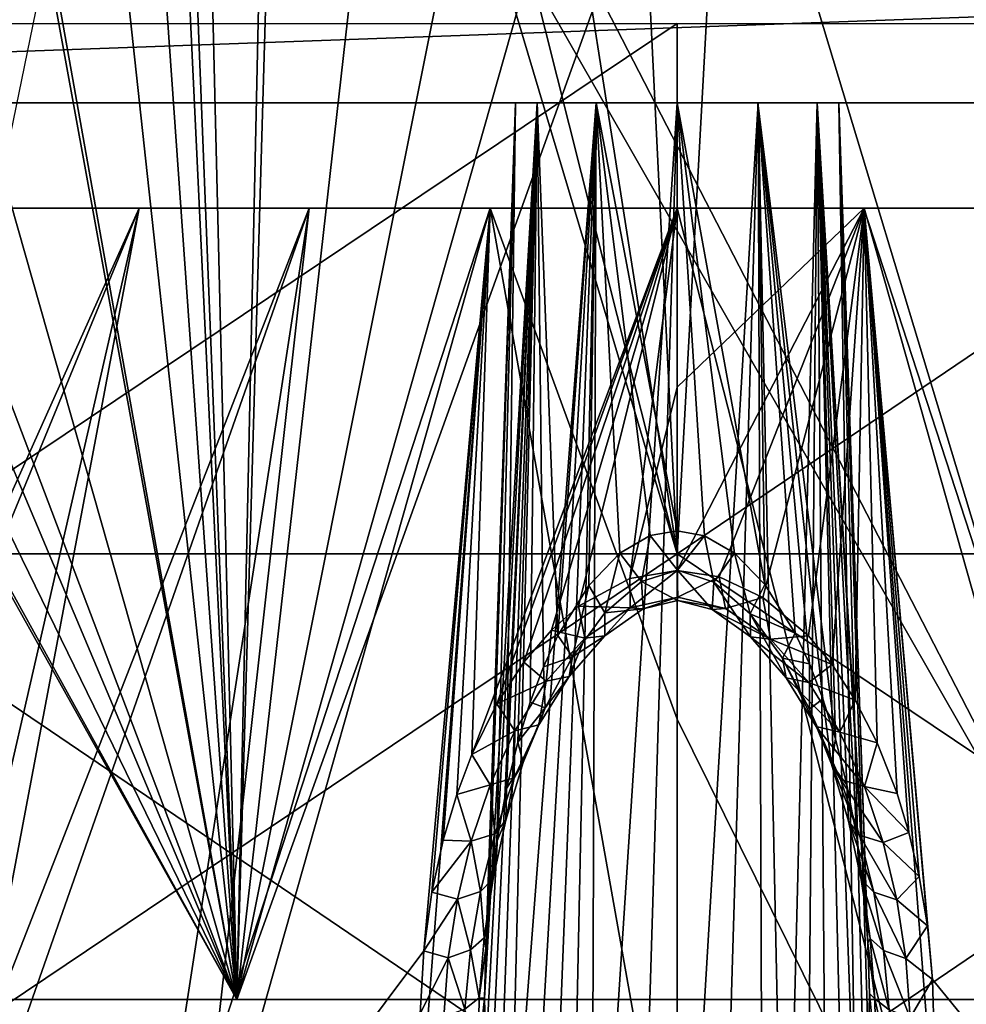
# Model space of a CAD drawing. Header units: millimetres. Extents: x -54 to 54, y -60 to 48.
# Tile 21 of 60: x -4.37 to 1.92, y 10.01 to 16.55. Entities that reach past the tile are written whole.
import ezdxf

# ---------------------------------------------------------------- set-up
doc = ezdxf.new("R2010")
doc.units = ezdxf.units.MM
doc.header["$LTSCALE"] = 41.718519
for name, color, linetype in [('236', 7, 'CONTINUOUS'), ('238', 7, 'CONTINUOUS'), ('256', 7, 'CONTINUOUS'), ('258', 7, 'CONTINUOUS'), ('259', 7, 'CONTINUOUS'), ('262', 7, 'CONTINUOUS'), ('266', 7, 'CONTINUOUS'), ('30', 7, 'CONTINUOUS'), ('32', 7, 'CONTINUOUS'), ('33', 7, 'CONTINUOUS'), ('34', 7, 'CONTINUOUS'), ('39', 7, 'CONTINUOUS'), ('40', 7, 'CONTINUOUS'), ('42', 7, 'CONTINUOUS')]:
    doc.layers.add(name, color=color, linetype=linetype)

msp = doc.modelspace()

# ---------------------------------------------------------------- linework, layer by layer
at = {"layer": '236', "linetype": 'Continuous'}
for points in [[(-13.8564, 16, -13), (13.8564, 16, -13), (-8.6377, 16, -11.2976), (-13.8564, 16, -13)], [(-6.7093, 16, -8.9995), (-8.6377, 16, -11.2976), (-0.2626, 16, -11.8084), (-6.7093, 16, -8.9995)], [(-8.6377, 16, -11.2976), (13.8564, 16, -13), (-0.2626, 16, -11.8084), (-8.6377, 16, -11.2976)], [(-5.0813, 16, 2.1048), (-3.8891, 16, 3.8891), (-7.5766, 16, 17.424), (-5.0813, 16, 2.1048)], [(-7.5766, 16, 17.424), (-3.8891, 16, 3.8891), (-2.5898, 16, 18.8227), (-7.5766, 16, 17.424)], [(-0.6876, 16, -11.4996), (-6.7093, 16, -8.9995), (-0.2626, 16, -11.8084), (-0.6876, 16, -11.4996)], [(-5.0813, 16, -2.1048), (-6.7093, 16, -8.9995), (-0.6876, 16, -11.4996), (-5.0813, 16, -2.1048)], [(-3.8891, 16, -3.8891), (-5.0813, 16, -2.1048), (-0.6876, 16, -11.4996), (-3.8891, 16, -3.8891)], [(-2.1047, 16, -5.0813), (-3.8891, 16, -3.8891), (-0.85, 16, -11), (-2.1047, 16, -5.0813)], [(-0.85, 16, -11), (-3.8891, 16, -3.8891), (-0.6876, 16, -11.4996), (-0.85, 16, -11)], [(-3.8891, 16, 3.8891), (-2.1047, 16, 5.0813), (-2.5898, 16, 18.8227), (-3.8891, 16, 3.8891)], [(0, 16, 5.5), (2.1047, 16, 5.0813), (-2.5898, 16, 18.8227), (0, 16, 5.5)], [(-2.5898, 16, 18.8227), (2.1047, 16, 5.0813), (2.5897, 16, 18.8227), (-2.5898, 16, 18.8227)], [(-2.1047, 16, 5.0813), (0, 16, 5.5), (-2.5898, 16, 18.8227), (-2.1047, 16, 5.0813)], [(0, 16, -5.5), (-2.1047, 16, -5.0813), (-0.2626, 16, -10.1916), (0, 16, -5.5)], [(-2.1047, 16, -5.0813), (-0.85, 16, -11), (-0.6876, 16, -10.5004), (-2.1047, 16, -5.0813)], [(-0.2626, 16, -10.1916), (-2.1047, 16, -5.0813), (-0.6876, 16, -10.5004), (-0.2626, 16, -10.1916)], [(0.2626, 16, -10.1916), (0, 16, -5.5), (-0.2626, 16, -10.1916), (0.2626, 16, -10.1916)], [(-0.2626, 16, -11.8084), (13.8564, 16, -13), (0.2626, 16, -11.8084), (-0.2626, 16, -11.8084)], [(2.1047, 16, -5.0813), (0, 16, -5.5), (0.85, 16, -11), (2.1047, 16, -5.0813)], [(0.85, 16, -11), (0, 16, -5.5), (0.6876, 16, -10.5004), (0.85, 16, -11)], [(0.6876, 16, -10.5004), (0, 16, -5.5), (0.2626, 16, -10.1916), (0.6876, 16, -10.5004)], [(0.2626, 16, -11.8084), (13.8564, 16, -13), (0.6876, 16, -11.4996), (0.2626, 16, -11.8084)], [(0.6876, 16, -11.4996), (13.8564, 16, -13), (0.85, 16, -11), (0.6876, 16, -11.4996)], [(8.6377, 16, -11.2976), (2.1047, 16, -5.0813), (0.85, 16, -11), (8.6377, 16, -11.2976)], [(13.8564, 16, -13), (8.6377, 16, -11.2976), (0.85, 16, -11), (13.8564, 16, -13)]]:
    msp.add_3dface(points, dxfattribs=at)
at = {"layer": '238', "linetype": 'Continuous'}
for points in [[(13.8564, 17, -13), (13.8564, 16, -13), (-13.8564, 16, -13), (13.8564, 17, -13)], [(-13.8564, 17, -13), (13.8564, 17, -13), (-13.8564, 16, -13), (-13.8564, 17, -13)]]:
    msp.add_3dface(points, dxfattribs=at)
at = {"layer": '256', "color": 254, "linetype": 'Continuous', "true_color": 0xe3e3e3}
for points in [[(0, 15.3, -7.1545), (1.2436, 15.3, -7.0456), (0, 14.1088, -8.0526), (0, 15.3, -7.1545)], [(0, 14.1088, -8.0526), (1.2436, 15.3, -7.0456), (0, 12.8896, -8.9122), (0, 14.1088, -8.0526)], [(0, 12.8896, -8.9122), (1.2436, 15.3, -7.0456), (0.2796, 12.8476, -8.9364), (0, 12.8896, -8.9122)], [(1.2426, 15.3, 7.0457), (0, 15.3, 7.1545), (1.783, 8.3, 11.5316), (1.2426, 15.3, 7.0457)], [(1.783, 8.3, 11.5316), (0, 15.3, 7.1545), (0, 11.9008, 9.5678), (1.783, 8.3, 11.5316)], [(0.2796, 12.8476, -8.9364), (1.2436, 15.3, -7.0456), (0.5716, 12.7108, -9.0153), (0.2796, 12.8476, -8.9364)], [(0.5716, 12.7108, -9.0153), (1.2436, 15.3, -7.0456), (0.8737, 12.4552, -9.1631), (0.5716, 12.7108, -9.0153)], [(0.8737, 12.4552, -9.1631), (1.2436, 15.3, -7.0456), (1.0307, 12.2649, -9.2735), (0.8737, 12.4552, -9.1631)], [(1.0307, 12.2649, -9.2735), (1.2436, 15.3, -7.0456), (1.1852, 12.028, -9.4111), (1.0307, 12.2649, -9.2735)], [(1.1852, 12.028, -9.4111), (1.2436, 15.3, -7.0456), (1.3304, 11.7453, -9.5757), (1.1852, 12.028, -9.4111)], [(2.4469, 15.3, 6.723), (1.2426, 15.3, 7.0457), (3.5241, 8.3, 11.1237), (2.4469, 15.3, 6.723)], [(3.5241, 8.3, 11.1237), (1.2426, 15.3, 7.0457), (1.783, 8.3, 11.5316), (3.5241, 8.3, 11.1237)], [(1.2436, 15.3, -7.0456), (2.4476, 15.3, -6.7228), (3.2267, 8.3, -11.2136), (1.2436, 15.3, -7.0456)], [(1.6997, 10.1705, -10.4943), (1.2436, 15.3, -7.0456), (3.2267, 8.3, -11.2136), (1.6997, 10.1705, -10.4943)], [(1.6653, 10.5288, -10.2854), (1.2436, 15.3, -7.0456), (1.6997, 10.1705, -10.4943), (1.6653, 10.5288, -10.2854)], [(1.6108, 10.8565, -10.0942), (1.2436, 15.3, -7.0456), (1.6653, 10.5288, -10.2854), (1.6108, 10.8565, -10.0942)], [(1.5421, 11.1488, -9.9236), (1.2436, 15.3, -7.0456), (1.6108, 10.8565, -10.0942), (1.5421, 11.1488, -9.9236)], [(1.463, 11.4083, -9.7722), (1.2436, 15.3, -7.0456), (1.5421, 11.1488, -9.9236), (1.463, 11.4083, -9.7722)], [(1.3304, 11.7453, -9.5757), (1.2436, 15.3, -7.0456), (1.463, 11.4083, -9.7722), (1.3304, 11.7453, -9.5757)], [(0, 8.3, 11.6686), (1.783, 8.3, 11.5316), (0, 11.9008, 9.5678), (0, 8.3, 11.6686)], [(1.7096, 9.7892, -10.7162), (1.6997, 10.1705, -10.4943), (3.2267, 8.3, -11.2136), (1.7096, 9.7892, -10.7162)]]:
    msp.add_3dface(points, dxfattribs=at)
at = {"layer": '258', "color": 254, "linetype": 'Continuous', "true_color": 0xe3e3e3}
for points in [[(0.5384, 16, -11.9311), (0, 6.9789, -12.3906), (0, 16, -12.0756), (0.5384, 16, -11.9311)], [(0.2723, 7.0478, -12.3612), (0, 6.9789, -12.3906), (0.5384, 16, -11.9311), (0.2723, 7.0478, -12.3612)], [(0, 13.1538, -9.8251), (0.1825, 13.1198, -9.8381), (0, 16, -9.9244), (0, 13.1538, -9.8251)], [(0.1825, 13.1198, -9.8381), (0.3811, 13.0058, -9.8831), (0, 16, -9.9244), (0.1825, 13.1198, -9.8381)], [(0, 16, -9.9244), (0.5828, 12.7972, -9.9654), (0.5377, 16, -10.0685), (0, 16, -9.9244)], [(0.3811, 13.0058, -9.8831), (0.5828, 12.7972, -9.9654), (0, 16, -9.9244), (0.3811, 13.0058, -9.8831)], [(0.5706, 7.2941, -12.256), (0.2723, 7.0478, -12.3612), (0.5384, 16, -11.9311), (0.5706, 7.2941, -12.256)], [(0.9704, 12.0361, -10.2706), (1.0537, 11.7702, -10.3787), (0.5377, 16, -10.0685), (0.9704, 12.0361, -10.2706)], [(0.5377, 16, -10.0685), (1.0537, 11.7702, -10.3787), (0.9314, 16, -10.4621), (0.5377, 16, -10.0685)], [(0.5828, 12.7972, -9.9654), (0.7854, 12.4734, -10.0944), (0.5377, 16, -10.0685), (0.5828, 12.7972, -9.9654)], [(0.7854, 12.4734, -10.0944), (0.8809, 12.2688, -10.1766), (0.5377, 16, -10.0685), (0.7854, 12.4734, -10.0944)], [(0.8809, 12.2688, -10.1766), (0.9704, 12.0361, -10.2706), (0.5377, 16, -10.0685), (0.8809, 12.2688, -10.1766)], [(0.718, 7.4971, -12.1697), (0.5706, 7.2941, -12.256), (0.5384, 16, -11.9311), (0.718, 7.4971, -12.1697)], [(0.9315, 16, -11.5377), (0.718, 7.4971, -12.1697), (0.5384, 16, -11.9311), (0.9315, 16, -11.5377)], [(0.8603, 7.7602, -12.0576), (0.718, 7.4971, -12.1697), (0.9315, 16, -11.5377), (0.8603, 7.7602, -12.0576)], [(0.9944, 8.0949, -11.9154), (0.8603, 7.7602, -12.0576), (0.9315, 16, -11.5377), (0.9944, 8.0949, -11.9154)], [(1.0537, 11.7702, -10.3787), (1.1294, 11.466, -10.5032), (0.9314, 16, -10.4621), (1.0537, 11.7702, -10.3787)], [(1.1294, 11.466, -10.5032), (1.195, 11.1173, -10.6469), (0.9314, 16, -10.4621), (1.1294, 11.466, -10.5032)], [(1.195, 11.1173, -10.6469), (1.2462, 10.7154, -10.8136), (0.9314, 16, -10.4621), (1.195, 11.1173, -10.6469)], [(0.9314, 16, -10.4621), (1.2692, 10.4127, -10.9398), (1.0756, 16, -11.0001), (0.9314, 16, -10.4621)], [(1.2462, 10.7154, -10.8136), (1.2692, 10.4127, -10.9398), (0.9314, 16, -10.4621), (1.2462, 10.7154, -10.8136)], [(1.0756, 16, -11.0001), (1.1923, 8.9036, -11.5742), (0.9315, 16, -11.5377), (1.0756, 16, -11.0001)], [(1.1923, 8.9036, -11.5742), (1.1147, 8.515, -11.7382), (0.9315, 16, -11.5377), (1.1923, 8.9036, -11.5742)], [(1.1147, 8.515, -11.7382), (0.9944, 8.0949, -11.9154), (0.9315, 16, -11.5377), (1.1147, 8.515, -11.7382)], [(1.2738, 9.7093, -11.2347), (1.2458, 9.3113, -11.4023), (1.0756, 16, -11.0001), (1.2738, 9.7093, -11.2347)], [(1.2799, 10.0784, -11.0797), (1.2738, 9.7093, -11.2347), (1.0756, 16, -11.0001), (1.2799, 10.0784, -11.0797)], [(1.2692, 10.4127, -10.9398), (1.2799, 10.0784, -11.0797), (1.0756, 16, -11.0001), (1.2692, 10.4127, -10.9398)], [(1.2458, 9.3113, -11.4023), (1.1923, 8.9036, -11.5742), (1.0756, 16, -11.0001), (1.2458, 9.3113, -11.4023)]]:
    msp.add_3dface(points, dxfattribs=at)
at = {"layer": '259', "color": 254, "linetype": 'Continuous', "true_color": 0xe3e3e3}
for points in [[(-6.7191, 8.3, 9.5399), (-5.1825, 8.3, 10.4546), (-3.5786, 15.3, 6.1951), (-6.7191, 8.3, 9.5399)], [(-4.5996, 15.3, 5.4799), (-6.7191, 8.3, 9.5399), (-3.5786, 15.3, 6.1951), (-4.5996, 15.3, 5.4799)], [(-4.9023, 8.3, -10.5889), (-6.4627, 8.3, -9.7155), (-3.5781, 15.3, -6.1955), (-4.9023, 8.3, -10.5889)], [(-3.5781, 15.3, -6.1955), (-6.4627, 8.3, -9.7155), (-4.599, 15.3, -5.4805), (-3.5781, 15.3, -6.1955)], [(-5.1825, 8.3, 10.4546), (-3.5241, 8.3, 11.1237), (-2.4476, 15.3, 6.7228), (-5.1825, 8.3, 10.4546)], [(-3.5786, 15.3, 6.1951), (-5.1825, 8.3, 10.4546), (-2.4476, 15.3, 6.7228), (-3.5786, 15.3, 6.1951)], [(-2.4469, 15.3, -6.723), (-4.9023, 8.3, -10.5889), (-3.5781, 15.3, -6.1955), (-2.4469, 15.3, -6.723)], [(-3.2267, 8.3, -11.2136), (-4.9023, 8.3, -10.5889), (-2.4469, 15.3, -6.723), (-3.2267, 8.3, -11.2136)], [(-3.5241, 8.3, 11.1237), (-1.783, 8.3, 11.5316), (-1.2436, 15.3, 7.0456), (-3.5241, 8.3, 11.1237)], [(-2.4476, 15.3, 6.7228), (-3.5241, 8.3, 11.1237), (-1.2436, 15.3, 7.0456), (-2.4476, 15.3, 6.7228)], [(-1.2426, 15.3, -7.0457), (-3.2267, 8.3, -11.2136), (-2.4469, 15.3, -6.723), (-1.2426, 15.3, -7.0457)], [(-1.6847, 10.3624, -10.3825), (-3.2267, 8.3, -11.2136), (-1.2426, 15.3, -7.0457), (-1.6847, 10.3624, -10.3825)], [(-1.783, 8.3, 11.5316), (0, 8.3, 11.6686), (-1.2436, 15.3, 7.0456), (-1.783, 8.3, 11.5316)], [(-1.6307, 10.7507, -10.156), (-1.6847, 10.3624, -10.3825), (-1.2426, 15.3, -7.0457), (-1.6307, 10.7507, -10.156)], [(-1.5554, 11.0976, -9.9535), (-1.6307, 10.7507, -10.156), (-1.2426, 15.3, -7.0457), (-1.5554, 11.0976, -9.9535)], [(-1.4652, 11.4018, -9.7759), (-1.5554, 11.0976, -9.9535), (-1.2426, 15.3, -7.0457), (-1.4652, 11.4018, -9.7759)], [(-1.3646, 11.6673, -9.6211), (-1.4652, 11.4018, -9.7759), (-1.2426, 15.3, -7.0457), (-1.3646, 11.6673, -9.6211)], [(0, 15.3, -7.1545), (-1.3646, 11.6673, -9.6211), (-1.2426, 15.3, -7.0457), (0, 15.3, -7.1545)], [(-1.3646, 11.6673, -9.6211), (0, 15.3, -7.1545), (-1.1986, 12.0048, -9.4246), (-1.3646, 11.6673, -9.6211)], [(0, 11.9008, 9.5678), (0, 15.3, 7.1545), (-1.2436, 15.3, 7.0456), (0, 11.9008, 9.5678)], [(0, 8.3, 11.6686), (0, 11.9008, 9.5678), (-1.2436, 15.3, 7.0456), (0, 8.3, 11.6686)], [(-1.1986, 12.0048, -9.4246), (0, 15.3, -7.1545), (-1.019, 12.2809, -9.2642), (-1.1986, 12.0048, -9.4246)], [(-1.019, 12.2809, -9.2642), (0, 15.3, -7.1545), (-0.8358, 12.4945, -9.1403), (-1.019, 12.2809, -9.2642)], [(-0.8358, 12.4945, -9.1403), (0, 15.3, -7.1545), (-0.6554, 12.6525, -9.049), (-0.8358, 12.4945, -9.1403)], [(-0.6554, 12.6525, -9.049), (0, 15.3, -7.1545), (-0.3138, 12.8367, -8.9427), (-0.6554, 12.6525, -9.049)], [(0, 15.3, -7.1545), (0, 14.1088, -8.0526), (-0.3138, 12.8367, -8.9427), (0, 15.3, -7.1545)], [(0, 14.1088, -8.0526), (0, 12.8896, -8.9122), (-0.3138, 12.8367, -8.9427), (0, 14.1088, -8.0526)], [(-1.7093, 9.9447, -10.6258), (-3.2267, 8.3, -11.2136), (-1.6847, 10.3624, -10.3825), (-1.7093, 9.9447, -10.6258)]]:
    msp.add_3dface(points, dxfattribs=at)
at = {"layer": '262', "color": 254, "linetype": 'Continuous', "true_color": 0xe3e3e3}
for points in [[(-0.381, 13.006, -9.8831), (-0.2368, 12.8175, -9.7585), (-0.178, 13.1219, -9.8375), (-0.381, 13.006, -9.8831)], [(-0.2368, 12.8175, -9.7585), (0.0038, 12.8922, -9.7403), (-0.178, 13.1219, -9.8375), (-0.2368, 12.8175, -9.7585)], [(0.0038, 12.8922, -9.7403), (0, 13.1538, -9.8251), (-0.178, 13.1219, -9.8375), (0.0038, 12.8922, -9.7403)], [(0.1825, 13.1198, -9.8381), (0, 13.1538, -9.8251), (0.0038, 12.8922, -9.7403), (0.1825, 13.1198, -9.8381)], [(0.1825, 13.1198, -9.8381), (0.0038, 12.8922, -9.7403), (0.2441, 12.8131, -9.7597), (0.1825, 13.1198, -9.8381)], [(0.3811, 13.0058, -9.8831), (0.1825, 13.1198, -9.8381), (0.2441, 12.8131, -9.7597), (0.3811, 13.0058, -9.8831)], [(-0.5878, 12.7907, -9.968), (-0.4796, 12.6088, -9.8237), (-0.381, 13.006, -9.8831), (-0.5878, 12.7907, -9.968)], [(-0.4796, 12.6088, -9.8237), (-0.2368, 12.8175, -9.7585), (-0.381, 13.006, -9.8831), (-0.4796, 12.6088, -9.8237)], [(0.3811, 13.0058, -9.8831), (0.2441, 12.8131, -9.7597), (0.4859, 12.6016, -9.8262), (0.3811, 13.0058, -9.8831)], [(0.5828, 12.7972, -9.9654), (0.3811, 13.0058, -9.8831), (0.4859, 12.6016, -9.8262), (0.5828, 12.7972, -9.9654)], [(-0.6554, 12.6525, -9.049), (-0.3138, 12.8367, -8.9427), (-0.3126, 12.6424, -9.1637), (-0.6554, 12.6525, -9.049)], [(-0.3138, 12.8367, -8.9427), (0, 12.8896, -8.9122), (-0.3126, 12.6424, -9.1637), (-0.3138, 12.8367, -8.9427)], [(-0.3126, 12.6424, -9.1637), (0, 12.8896, -8.9122), (0.0052, 12.7135, -9.124), (-0.3126, 12.6424, -9.1637)], [(-0.2368, 12.8175, -9.7585), (0.0035, 12.691, -9.4646), (0.0038, 12.8922, -9.7403), (-0.2368, 12.8175, -9.7585)], [(0, 12.8896, -8.9122), (0.2796, 12.8476, -8.9364), (0.0052, 12.7135, -9.124), (0, 12.8896, -8.9122)], [(0.0035, 12.691, -9.4646), (0.2328, 12.631, -9.4842), (0.0038, 12.8922, -9.7403), (0.0035, 12.691, -9.4646)], [(0.0038, 12.8922, -9.7403), (0.2328, 12.631, -9.4842), (0.2441, 12.8131, -9.7597), (0.0038, 12.8922, -9.7403)], [(0.0052, 12.7135, -9.124), (0.2796, 12.8476, -8.9364), (0.322, 12.6381, -9.166), (0.0052, 12.7135, -9.124)], [(0.2796, 12.8476, -8.9364), (0.5716, 12.7108, -9.0153), (0.322, 12.6381, -9.166), (0.2796, 12.8476, -8.9364)], [(-0.7931, 12.4587, -10.1005), (-0.6959, 12.3159, -9.9306), (-0.5878, 12.7907, -9.968), (-0.7931, 12.4587, -10.1005)], [(-0.6959, 12.3159, -9.9306), (-0.4796, 12.6088, -9.8237), (-0.5878, 12.7907, -9.968), (-0.6959, 12.3159, -9.9306)], [(-0.4796, 12.6088, -9.8237), (-0.2254, 12.6345, -9.4829), (-0.2368, 12.8175, -9.7585), (-0.4796, 12.6088, -9.8237)], [(-0.2254, 12.6345, -9.4829), (0.0035, 12.691, -9.4646), (-0.2368, 12.8175, -9.7585), (-0.2254, 12.6345, -9.4829)], [(0.2328, 12.631, -9.4842), (0.4877, 12.4492, -9.558), (0.2441, 12.8131, -9.7597), (0.2328, 12.631, -9.4842)], [(0.2441, 12.8131, -9.7597), (0.4877, 12.4492, -9.558), (0.4859, 12.6016, -9.8262), (0.2441, 12.8131, -9.7597)], [(0.7854, 12.4734, -10.0944), (0.5828, 12.7972, -9.9654), (0.4859, 12.6016, -9.8262), (0.7854, 12.4734, -10.0944)], [(-0.3126, 12.6424, -9.1637), (0.0052, 12.7135, -9.124), (-0.2254, 12.6345, -9.4829), (-0.3126, 12.6424, -9.1637)], [(-0.2254, 12.6345, -9.4829), (0.0052, 12.7135, -9.124), (0.0035, 12.691, -9.4646), (-0.2254, 12.6345, -9.4829)], [(0.0052, 12.7135, -9.124), (0.322, 12.6381, -9.166), (0.0035, 12.691, -9.4646), (0.0052, 12.7135, -9.124)], [(0.322, 12.6381, -9.166), (0.5716, 12.7108, -9.0153), (0.6212, 12.434, -9.2802), (0.322, 12.6381, -9.166)], [(0.5716, 12.7108, -9.0153), (0.8737, 12.4552, -9.1631), (0.6212, 12.434, -9.2802), (0.5716, 12.7108, -9.0153)], [(-0.8358, 12.4945, -9.1403), (-0.6554, 12.6525, -9.049), (-0.6136, 12.4409, -9.2763), (-0.8358, 12.4945, -9.1403)], [(-0.6136, 12.4409, -9.2763), (-0.6554, 12.6525, -9.049), (-0.3126, 12.6424, -9.1637), (-0.6136, 12.4409, -9.2763)], [(-0.6136, 12.4409, -9.2763), (-0.3126, 12.6424, -9.1637), (-0.4809, 12.4556, -9.5552), (-0.6136, 12.4409, -9.2763)], [(-0.4809, 12.4556, -9.5552), (-0.3126, 12.6424, -9.1637), (-0.2254, 12.6345, -9.4829), (-0.4809, 12.4556, -9.5552)], [(-0.4809, 12.4556, -9.5552), (-0.2254, 12.6345, -9.4829), (-0.4796, 12.6088, -9.8237), (-0.4809, 12.4556, -9.5552)], [(0.0035, 12.691, -9.4646), (0.322, 12.6381, -9.166), (0.2328, 12.631, -9.4842), (0.0035, 12.691, -9.4646)], [(0.322, 12.6381, -9.166), (0.6212, 12.434, -9.2802), (0.2328, 12.631, -9.4842), (0.322, 12.6381, -9.166)], [(-0.6959, 12.3159, -9.9306), (-0.4809, 12.4556, -9.5552), (-0.4796, 12.6088, -9.8237), (-0.6959, 12.3159, -9.9306)], [(0.2328, 12.631, -9.4842), (0.6212, 12.434, -9.2802), (0.4877, 12.4492, -9.558), (0.2328, 12.631, -9.4842)], [(0.4859, 12.6016, -9.8262), (0.7249, 12.1771, -9.681), (0.7016, 12.3068, -9.9341), (0.4859, 12.6016, -9.8262)], [(0.7854, 12.4734, -10.0944), (0.4859, 12.6016, -9.8262), (0.7016, 12.3068, -9.9341), (0.7854, 12.4734, -10.0944)], [(0.4877, 12.4492, -9.558), (0.7249, 12.1771, -9.681), (0.4859, 12.6016, -9.8262), (0.4877, 12.4492, -9.558)], [(-1.019, 12.2809, -9.2642), (-0.8358, 12.4945, -9.1403), (-0.87, 12.1556, -9.4363), (-1.019, 12.2809, -9.2642)], [(-0.8887, 12.2503, -10.184), (-0.6959, 12.3159, -9.9306), (-0.7931, 12.4587, -10.1005), (-0.8887, 12.2503, -10.184)], [(-0.87, 12.1556, -9.4363), (-0.8358, 12.4945, -9.1403), (-0.6136, 12.4409, -9.2763), (-0.87, 12.1556, -9.4363)], [(-0.87, 12.1556, -9.4363), (-0.6136, 12.4409, -9.2763), (-0.7186, 12.1856, -9.677), (-0.87, 12.1556, -9.4363)], [(-0.7186, 12.1856, -9.677), (-0.4809, 12.4556, -9.5552), (-0.6959, 12.3159, -9.9306), (-0.7186, 12.1856, -9.677)], [(-0.7186, 12.1856, -9.677), (-0.6136, 12.4409, -9.2763), (-0.4809, 12.4556, -9.5552), (-0.7186, 12.1856, -9.677)], [(0.4877, 12.4492, -9.558), (0.8766, 12.1467, -9.4413), (0.7249, 12.1771, -9.681), (0.4877, 12.4492, -9.558)], [(0.6212, 12.434, -9.2802), (0.8766, 12.1467, -9.4413), (0.4877, 12.4492, -9.558), (0.6212, 12.434, -9.2802)], [(0.8737, 12.4552, -9.1631), (1.0307, 12.2649, -9.2735), (0.6212, 12.434, -9.2802), (0.8737, 12.4552, -9.1631)], [(0.8809, 12.2688, -10.1766), (0.7854, 12.4734, -10.0944), (0.7016, 12.3068, -9.9341), (0.8809, 12.2688, -10.1766)], [(0.6212, 12.434, -9.2802), (1.0307, 12.2649, -9.2735), (0.8766, 12.1467, -9.4413), (0.6212, 12.434, -9.2802)], [(-0.8768, 11.9774, -10.0649), (-0.6959, 12.3159, -9.9306), (-0.8887, 12.2503, -10.184), (-0.8768, 11.9774, -10.0649)], [(-0.8768, 11.9774, -10.0649), (-0.7186, 12.1856, -9.677), (-0.6959, 12.3159, -9.9306), (-0.8768, 11.9774, -10.0649)], [(0.7249, 12.1771, -9.681), (0.9246, 11.8542, -9.8351), (0.7016, 12.3068, -9.9341), (0.7249, 12.1771, -9.681)], [(0.8809, 12.2688, -10.1766), (0.7016, 12.3068, -9.9341), (0.8809, 11.9677, -10.0689), (0.8809, 12.2688, -10.1766)], [(0.7016, 12.3068, -9.9341), (0.9246, 11.8542, -9.8351), (0.8809, 11.9677, -10.0689), (0.7016, 12.3068, -9.9341)], [(-1.1986, 12.0048, -9.4246), (-1.019, 12.2809, -9.2642), (-0.87, 12.1556, -9.4363), (-1.1986, 12.0048, -9.4246)], [(-0.9774, 12.0159, -10.2788), (-0.8768, 11.9774, -10.0649), (-0.8887, 12.2503, -10.184), (-0.9774, 12.0159, -10.2788)], [(1.0307, 12.2649, -9.2735), (1.1852, 12.028, -9.4111), (0.8766, 12.1467, -9.4413), (1.0307, 12.2649, -9.2735)], [(0.9704, 12.0361, -10.2706), (0.8809, 12.2688, -10.1766), (0.8809, 11.9677, -10.0689), (0.9704, 12.0361, -10.2706)], [(-0.92, 11.8636, -9.8305), (-0.87, 12.1556, -9.4363), (-0.7186, 12.1856, -9.677), (-0.92, 11.8636, -9.8305)], [(-0.92, 11.8636, -9.8305), (-0.7186, 12.1856, -9.677), (-0.8768, 11.9774, -10.0649), (-0.92, 11.8636, -9.8305)], [(0.7249, 12.1771, -9.681), (1.083, 11.8146, -9.6281), (0.9246, 11.8542, -9.8351), (0.7249, 12.1771, -9.681)], [(0.8766, 12.1467, -9.4413), (1.083, 11.8146, -9.6281), (0.7249, 12.1771, -9.681), (0.8766, 12.1467, -9.4413)], [(-1.0783, 11.8241, -9.6227), (-1.1986, 12.0048, -9.4246), (-0.87, 12.1556, -9.4363), (-1.0783, 11.8241, -9.6227)], [(-1.0783, 11.8241, -9.6227), (-0.87, 12.1556, -9.4363), (-0.92, 11.8636, -9.8305), (-1.0783, 11.8241, -9.6227)], [(0.8766, 12.1467, -9.4413), (1.1852, 12.028, -9.4111), (1.083, 11.8146, -9.6281), (0.8766, 12.1467, -9.4413)], [(-1.3646, 11.6673, -9.6211), (-1.1986, 12.0048, -9.4246), (-1.0783, 11.8241, -9.6227), (-1.3646, 11.6673, -9.6211)], [(-1.0597, 11.7487, -10.3875), (-0.8768, 11.9774, -10.0649), (-0.9774, 12.0159, -10.2788), (-1.0597, 11.7487, -10.3875)], [(0.9704, 12.0361, -10.2706), (0.8809, 11.9677, -10.0689), (1.0266, 11.6018, -10.2222), (0.9704, 12.0361, -10.2706)], [(1.0537, 11.7702, -10.3787), (0.9704, 12.0361, -10.2706), (1.0266, 11.6018, -10.2222), (1.0537, 11.7702, -10.3787)], [(1.1852, 12.028, -9.4111), (1.3304, 11.7453, -9.5757), (1.083, 11.8146, -9.6281), (1.1852, 12.028, -9.4111)], [(-1.0227, 11.6131, -10.2174), (-0.8768, 11.9774, -10.0649), (-1.0597, 11.7487, -10.3875), (-1.0227, 11.6131, -10.2174)], [(-1.0227, 11.6131, -10.2174), (-0.92, 11.8636, -9.8305), (-0.8768, 11.9774, -10.0649), (-1.0227, 11.6131, -10.2174)], [(0.9246, 11.8542, -9.8351), (1.0874, 11.5002, -10.0093), (0.8809, 11.9677, -10.0689), (0.9246, 11.8542, -9.8351)], [(0.8809, 11.9677, -10.0689), (1.0874, 11.5002, -10.0093), (1.0266, 11.6018, -10.2222), (0.8809, 11.9677, -10.0689)], [(-1.0829, 11.5112, -10.0039), (-1.0783, 11.8241, -9.6227), (-0.92, 11.8636, -9.8305), (-1.0829, 11.5112, -10.0039)], [(-1.0829, 11.5112, -10.0039), (-0.92, 11.8636, -9.8305), (-1.0227, 11.6131, -10.2174), (-1.0829, 11.5112, -10.0039)], [(0.9246, 11.8542, -9.8351), (1.2468, 11.4549, -9.8308), (1.0874, 11.5002, -10.0093), (0.9246, 11.8542, -9.8351)], [(1.083, 11.8146, -9.6281), (1.2468, 11.4549, -9.8308), (0.9246, 11.8542, -9.8351), (1.083, 11.8146, -9.6281)], [(-1.2424, 11.466, -9.8245), (-1.3646, 11.6673, -9.6211), (-1.0783, 11.8241, -9.6227), (-1.2424, 11.466, -9.8245)], [(-1.2424, 11.466, -9.8245), (-1.0783, 11.8241, -9.6227), (-1.0829, 11.5112, -10.0039), (-1.2424, 11.466, -9.8245)], [(1.083, 11.8146, -9.6281), (1.3304, 11.7453, -9.5757), (1.2468, 11.4549, -9.8308), (1.083, 11.8146, -9.6281)], [(-1.1348, 11.4415, -10.5133), (-1.0227, 11.6131, -10.2174), (-1.0597, 11.7487, -10.3875), (-1.1348, 11.4415, -10.5133)], [(1.1294, 11.466, -10.5032), (1.0537, 11.7702, -10.3787), (1.0266, 11.6018, -10.2222), (1.1294, 11.466, -10.5032)], [(1.3304, 11.7453, -9.5757), (1.463, 11.4083, -9.7722), (1.2468, 11.4549, -9.8308), (1.3304, 11.7453, -9.5757)], [(-1.4652, 11.4018, -9.7759), (-1.3646, 11.6673, -9.6211), (-1.2424, 11.466, -9.8245), (-1.4652, 11.4018, -9.7759)], [(-1.1379, 11.2314, -10.383), (-1.0227, 11.6131, -10.2174), (-1.1348, 11.4415, -10.5133), (-1.1379, 11.2314, -10.383)], [(-1.1379, 11.2314, -10.383), (-1.0829, 11.5112, -10.0039), (-1.0227, 11.6131, -10.2174), (-1.1379, 11.2314, -10.383)], [(1.0874, 11.5002, -10.0093), (1.2143, 11.1305, -10.1951), (1.0266, 11.6018, -10.2222), (1.0874, 11.5002, -10.0093)], [(1.1294, 11.466, -10.5032), (1.0266, 11.6018, -10.2222), (1.1403, 11.223, -10.3866), (1.1294, 11.466, -10.5032)], [(1.0266, 11.6018, -10.2222), (1.2143, 11.1305, -10.1951), (1.1403, 11.223, -10.3866), (1.0266, 11.6018, -10.2222)], [(-1.3691, 11.09, -10.0368), (-1.4652, 11.4018, -9.7759), (-1.2424, 11.466, -9.8245), (-1.3691, 11.09, -10.0368)], [(-1.3691, 11.09, -10.0368), (-1.2424, 11.466, -9.8245), (-1.2117, 11.1387, -10.1909), (-1.3691, 11.09, -10.0368)], [(-1.2117, 11.1387, -10.1909), (-1.2424, 11.466, -9.8245), (-1.0829, 11.5112, -10.0039), (-1.2117, 11.1387, -10.1909)], [(-1.2117, 11.1387, -10.1909), (-1.0829, 11.5112, -10.0039), (-1.1379, 11.2314, -10.383), (-1.2117, 11.1387, -10.1909)], [(1.0874, 11.5002, -10.0093), (1.3717, 11.0817, -10.0415), (1.2143, 11.1305, -10.1951), (1.0874, 11.5002, -10.0093)], [(1.2468, 11.4549, -9.8308), (1.3717, 11.0817, -10.0415), (1.0874, 11.5002, -10.0093), (1.2468, 11.4549, -9.8308)], [(1.195, 11.1173, -10.6469), (1.1294, 11.466, -10.5032), (1.1403, 11.223, -10.3866), (1.195, 11.1173, -10.6469)], [(-1.5554, 11.0976, -9.9535), (-1.4652, 11.4018, -9.7759), (-1.3691, 11.09, -10.0368), (-1.5554, 11.0976, -9.9535)], [(-1.1995, 11.0884, -10.6589), (-1.1379, 11.2314, -10.383), (-1.1348, 11.4415, -10.5133), (-1.1995, 11.0884, -10.6589)], [(1.2468, 11.4549, -9.8308), (1.5421, 11.1488, -9.9236), (1.3717, 11.0817, -10.0415), (1.2468, 11.4549, -9.8308)], [(1.463, 11.4083, -9.7722), (1.5421, 11.1488, -9.9236), (1.2468, 11.4549, -9.8308), (1.463, 11.4083, -9.7722)], [(-1.2243, 10.8416, -10.5564), (-1.1379, 11.2314, -10.383), (-1.1995, 11.0884, -10.6589), (-1.2243, 10.8416, -10.5564)], [(-1.2243, 10.8416, -10.5564), (-1.2117, 11.1387, -10.1909), (-1.1379, 11.2314, -10.383), (-1.2243, 10.8416, -10.5564)], [(1.2143, 11.1305, -10.1951), (1.309, 10.751, -10.3885), (1.1403, 11.223, -10.3866), (1.2143, 11.1305, -10.1951)], [(1.195, 11.1173, -10.6469), (1.1403, 11.223, -10.3866), (1.2251, 10.8363, -10.5588), (1.195, 11.1173, -10.6469)], [(1.1403, 11.223, -10.3866), (1.309, 10.751, -10.3885), (1.2251, 10.8363, -10.5588), (1.1403, 11.223, -10.3866)], [(-1.3081, 10.7563, -10.3858), (-1.3691, 11.09, -10.0368), (-1.2117, 11.1387, -10.1909), (-1.3081, 10.7563, -10.3858)], [(-1.3081, 10.7563, -10.3858), (-1.2117, 11.1387, -10.1909), (-1.2243, 10.8416, -10.5564), (-1.3081, 10.7563, -10.3858)], [(1.2143, 11.1305, -10.1951), (1.4623, 10.7001, -10.2571), (1.309, 10.751, -10.3885), (1.2143, 11.1305, -10.1951)], [(1.3717, 11.0817, -10.0415), (1.4623, 10.7001, -10.2571), (1.2143, 11.1305, -10.1951), (1.3717, 11.0817, -10.0415)], [(1.5421, 11.1488, -9.9236), (1.6108, 10.8565, -10.0942), (1.3717, 11.0817, -10.0415), (1.5421, 11.1488, -9.9236)], [(-1.6307, 10.7507, -10.156), (-1.5554, 11.0976, -9.9535), (-1.3691, 11.09, -10.0368), (-1.6307, 10.7507, -10.156)], [(-1.4615, 10.7054, -10.2541), (-1.6307, 10.7507, -10.156), (-1.3691, 11.09, -10.0368), (-1.4615, 10.7054, -10.2541)], [(-1.4615, 10.7054, -10.2541), (-1.3691, 11.09, -10.0368), (-1.3081, 10.7563, -10.3858), (-1.4615, 10.7054, -10.2541)], [(-1.2493, 10.6828, -10.8272), (-1.2243, 10.8416, -10.5564), (-1.1995, 11.0884, -10.6589), (-1.2493, 10.6828, -10.8272)], [(1.2462, 10.7154, -10.8136), (1.195, 11.1173, -10.6469), (1.2251, 10.8363, -10.5588), (1.2462, 10.7154, -10.8136)], [(1.3717, 11.0817, -10.0415), (1.6108, 10.8565, -10.0942), (1.4623, 10.7001, -10.2571), (1.3717, 11.0817, -10.0415)], [(-1.2831, 10.4478, -10.735), (-1.3081, 10.7563, -10.3858), (-1.2243, 10.8416, -10.5564), (-1.2831, 10.4478, -10.735)], [(-1.2831, 10.4478, -10.735), (-1.2243, 10.8416, -10.5564), (-1.2493, 10.6828, -10.8272), (-1.2831, 10.4478, -10.735)], [(1.309, 10.751, -10.3885), (1.3742, 10.3637, -10.5878), (1.2251, 10.8363, -10.5588), (1.309, 10.751, -10.3885)], [(1.2462, 10.7154, -10.8136), (1.2251, 10.8363, -10.5588), (1.2834, 10.443, -10.7372), (1.2462, 10.7154, -10.8136)], [(1.2251, 10.8363, -10.5588), (1.3742, 10.3637, -10.5878), (1.2834, 10.443, -10.7372), (1.2251, 10.8363, -10.5588)], [(1.6108, 10.8565, -10.0942), (1.6653, 10.5288, -10.2854), (1.4623, 10.7001, -10.2571), (1.6108, 10.8565, -10.0942)], [(-1.6847, 10.3624, -10.3825), (-1.6307, 10.7507, -10.156), (-1.4615, 10.7054, -10.2541), (-1.6847, 10.3624, -10.3825)], [(-1.3739, 10.3685, -10.5853), (-1.4615, 10.7054, -10.2541), (-1.3081, 10.7563, -10.3858), (-1.3739, 10.3685, -10.5853)], [(-1.3739, 10.3685, -10.5853), (-1.3081, 10.7563, -10.3858), (-1.2831, 10.4478, -10.735), (-1.3739, 10.3685, -10.5853)], [(1.4623, 10.7001, -10.2571), (1.5219, 10.3116, -10.4766), (1.309, 10.751, -10.3885), (1.4623, 10.7001, -10.2571)], [(1.309, 10.751, -10.3885), (1.5219, 10.3116, -10.4766), (1.3742, 10.3637, -10.5878), (1.309, 10.751, -10.3885)], [(-1.5217, 10.3163, -10.474), (-1.6847, 10.3624, -10.3825), (-1.4615, 10.7054, -10.2541), (-1.5217, 10.3163, -10.474)], [(-1.5217, 10.3163, -10.474), (-1.4615, 10.7054, -10.2541), (-1.3739, 10.3685, -10.5853), (-1.5217, 10.3163, -10.474)], [(-1.271, 10.3798, -10.9536), (-1.2831, 10.4478, -10.735), (-1.2493, 10.6828, -10.8272), (-1.271, 10.3798, -10.9536)], [(1.2692, 10.4127, -10.9398), (1.2462, 10.7154, -10.8136), (1.2834, 10.443, -10.7372), (1.2692, 10.4127, -10.9398)], [(1.4623, 10.7001, -10.2571), (1.6653, 10.5288, -10.2854), (1.5219, 10.3116, -10.4766), (1.4623, 10.7001, -10.2571)], [(1.6653, 10.5288, -10.2854), (1.6997, 10.1705, -10.4943), (1.5219, 10.3116, -10.4766), (1.6653, 10.5288, -10.2854)], [(-1.3159, 10.0492, -10.9184), (-1.3739, 10.3685, -10.5853), (-1.2831, 10.4478, -10.735), (-1.3159, 10.0492, -10.9184)], [(-1.3159, 10.0492, -10.9184), (-1.2831, 10.4478, -10.735), (-1.271, 10.3798, -10.9536), (-1.3159, 10.0492, -10.9184)], [(1.2692, 10.4127, -10.9398), (1.2834, 10.443, -10.7372), (1.316, 10.0435, -10.9211), (1.2692, 10.4127, -10.9398)], [(1.2799, 10.0784, -11.0797), (1.2692, 10.4127, -10.9398), (1.316, 10.0435, -10.9211), (1.2799, 10.0784, -11.0797)], [(1.3742, 10.3637, -10.5878), (1.4109, 9.9692, -10.7922), (1.2834, 10.443, -10.7372), (1.3742, 10.3637, -10.5878)], [(1.2834, 10.443, -10.7372), (1.4109, 9.9692, -10.7922), (1.316, 10.0435, -10.9211), (1.2834, 10.443, -10.7372)], [(-1.7093, 9.9447, -10.6258), (-1.6847, 10.3624, -10.3825), (-1.5217, 10.3163, -10.474), (-1.7093, 9.9447, -10.6258)], [(-1.4108, 9.9749, -10.7892), (-1.5217, 10.3163, -10.474), (-1.3739, 10.3685, -10.5853), (-1.4108, 9.9749, -10.7892)], [(-1.4108, 9.9749, -10.7892), (-1.3739, 10.3685, -10.5853), (-1.3159, 10.0492, -10.9184), (-1.4108, 9.9749, -10.7892)], [(-1.2801, 10.0471, -11.0928), (-1.3159, 10.0492, -10.9184), (-1.271, 10.3798, -10.9536), (-1.2801, 10.0471, -11.0928)], [(1.5219, 10.3116, -10.4766), (1.5516, 9.9164, -10.6996), (1.3742, 10.3637, -10.5878), (1.5219, 10.3116, -10.4766)], [(1.3742, 10.3637, -10.5878), (1.5516, 9.9164, -10.6996), (1.4109, 9.9692, -10.7922), (1.3742, 10.3637, -10.5878)], [(-1.5517, 9.9221, -10.6964), (-1.7093, 9.9447, -10.6258), (-1.5217, 10.3163, -10.474), (-1.5517, 9.9221, -10.6964)], [(-1.5517, 9.9221, -10.6964), (-1.5217, 10.3163, -10.474), (-1.4108, 9.9749, -10.7892), (-1.5517, 9.9221, -10.6964)], [(1.5219, 10.3116, -10.4766), (1.6997, 10.1705, -10.4943), (1.5516, 9.9164, -10.6996), (1.5219, 10.3116, -10.4766)], [(1.6997, 10.1705, -10.4943), (1.7096, 9.7892, -10.7162), (1.5516, 9.9164, -10.6996), (1.6997, 10.1705, -10.4943)], [(-1.3231, 9.6475, -11.1052), (-1.4108, 9.9749, -10.7892), (-1.3159, 10.0492, -10.9184), (-1.3231, 9.6475, -11.1052)], [(-1.3231, 9.6475, -11.1052), (-1.3159, 10.0492, -10.9184), (-1.2801, 10.0471, -11.0928), (-1.3231, 9.6475, -11.1052)], [(-1.2726, 9.682, -11.2461), (-1.3231, 9.6475, -11.1052), (-1.2801, 10.0471, -11.0928), (-1.2726, 9.682, -11.2461)], [(1.2738, 9.7093, -11.2347), (1.2799, 10.0784, -11.0797), (1.3231, 9.6419, -11.1078), (1.2738, 9.7093, -11.2347)], [(1.2799, 10.0784, -11.0797), (1.316, 10.0435, -10.9211), (1.3231, 9.6419, -11.1078), (1.2799, 10.0784, -11.0797)], [(1.4109, 9.9692, -10.7922), (1.4197, 9.5719, -10.9988), (1.316, 10.0435, -10.9211), (1.4109, 9.9692, -10.7922)], [(1.316, 10.0435, -10.9211), (1.4197, 9.5719, -10.9988), (1.3231, 9.6419, -11.1078), (1.316, 10.0435, -10.9211)]]:
    msp.add_3dface(points, dxfattribs=at)
at = {"layer": '266', "color": 254, "linetype": 'Continuous', "true_color": 0xe3e3e3}
for points in [[(-1.2801, 10.0471, -11.0928), (-1.271, 10.3798, -10.9536), (-1.0756, 16, -10.9999), (-1.2801, 10.0471, -11.0928)], [(-0.9314, 16, -11.5379), (-1.2801, 10.0471, -11.0928), (-1.0756, 16, -10.9999), (-0.9314, 16, -11.5379)], [(-1.2726, 9.682, -11.2461), (-1.2801, 10.0471, -11.0928), (-0.9314, 16, -11.5379), (-1.2726, 9.682, -11.2461)], [(-1.2439, 9.2921, -11.4104), (-1.2726, 9.682, -11.2461), (-0.9314, 16, -11.5379), (-1.2439, 9.2921, -11.4104)], [(-1.271, 10.3798, -10.9536), (-1.2493, 10.6828, -10.8272), (-1.0756, 16, -10.9999), (-1.271, 10.3798, -10.9536)], [(-1.2493, 10.6828, -10.8272), (-1.1995, 11.0884, -10.6589), (-1.0756, 16, -10.9999), (-1.2493, 10.6828, -10.8272)], [(-1.1909, 8.8953, -11.5778), (-1.2439, 9.2921, -11.4104), (-0.9314, 16, -11.5379), (-1.1909, 8.8953, -11.5778)], [(-1.1995, 11.0884, -10.6589), (-1.1348, 11.4415, -10.5133), (-1.0756, 16, -10.9999), (-1.1995, 11.0884, -10.6589)], [(-1.1147, 8.515, -11.7382), (-1.1909, 8.8953, -11.5778), (-0.9314, 16, -11.5379), (-1.1147, 8.515, -11.7382)], [(-1.1348, 11.4415, -10.5133), (-1.0597, 11.7487, -10.3875), (-0.9315, 16, -10.4623), (-1.1348, 11.4415, -10.5133)], [(-1.0756, 16, -10.9999), (-1.1348, 11.4415, -10.5133), (-0.9315, 16, -10.4623), (-1.0756, 16, -10.9999)], [(-0.9938, 8.0942, -11.9161), (-1.1147, 8.515, -11.7382), (-0.5377, 16, -11.9315), (-0.9938, 8.0942, -11.9161)], [(-0.5377, 16, -11.9315), (-1.1147, 8.515, -11.7382), (-0.9314, 16, -11.5379), (-0.5377, 16, -11.9315)], [(-1.0597, 11.7487, -10.3875), (-0.9774, 12.0159, -10.2788), (-0.9315, 16, -10.4623), (-1.0597, 11.7487, -10.3875)], [(-0.8597, 7.7594, -12.0581), (-0.9938, 8.0942, -11.9161), (-0.5377, 16, -11.9315), (-0.8597, 7.7594, -12.0581)], [(-0.9774, 12.0159, -10.2788), (-0.8887, 12.2503, -10.184), (-0.9315, 16, -10.4623), (-0.9774, 12.0159, -10.2788)], [(-0.8887, 12.2503, -10.184), (-0.7931, 12.4587, -10.1005), (-0.9315, 16, -10.4623), (-0.8887, 12.2503, -10.184)], [(-0.9315, 16, -10.4623), (-0.7931, 12.4587, -10.1005), (-0.5384, 16, -10.0689), (-0.9315, 16, -10.4623)], [(-0.7167, 7.4952, -12.1705), (-0.8597, 7.7594, -12.0581), (-0.5377, 16, -11.9315), (-0.7167, 7.4952, -12.1705)], [(-0.7931, 12.4587, -10.1005), (-0.5878, 12.7907, -9.968), (-0.5384, 16, -10.0689), (-0.7931, 12.4587, -10.1005)], [(-0.5688, 7.2924, -12.2569), (-0.7167, 7.4952, -12.1705), (-0.5377, 16, -11.9315), (-0.5688, 7.2924, -12.2569)], [(-0.5878, 12.7907, -9.968), (-0.381, 13.006, -9.8831), (-0.5384, 16, -10.0689), (-0.5878, 12.7907, -9.968)], [(0, 16, -12.0756), (-0.5688, 7.2924, -12.2569), (-0.5377, 16, -11.9315), (0, 16, -12.0756)], [(0, 16, -12.0756), (-0.272, 7.0476, -12.3613), (-0.5688, 7.2924, -12.2569), (0, 16, -12.0756)], [(-0.178, 13.1219, -9.8375), (0, 13.1538, -9.8251), (-0.5384, 16, -10.0689), (-0.178, 13.1219, -9.8375)], [(0, 13.1538, -9.8251), (0, 16, -9.9244), (-0.5384, 16, -10.0689), (0, 13.1538, -9.8251)], [(-0.381, 13.006, -9.8831), (-0.178, 13.1219, -9.8375), (-0.5384, 16, -10.0689), (-0.381, 13.006, -9.8831)], [(0, 16, -12.0756), (0, 6.9789, -12.3906), (-0.272, 7.0476, -12.3613), (0, 16, -12.0756)]]:
    msp.add_3dface(points, dxfattribs=at)
at = {"layer": '30', "color": 7, "linetype": 'Continuous', "true_color": 0xe0f2ff}
for points in [[(-6.0439, 38.7023, 21.4394), (-6.5357, 30.2529, 21.9162), (-2.9282, 10.0376, 24.1161), (-6.0439, 38.7023, 21.4394)], [(-4.9567, 38.7023, 21.7166), (-6.0439, 38.7023, 21.4394), (-2.9282, 10.0376, 24.1161), (-4.9567, 38.7023, 21.7166)], [(-3.3599, 20.9644, 23.2828), (-4.9567, 38.7023, 21.7166), (-2.9282, 10.0376, 24.1161), (-3.3599, 20.9644, 23.2828)], [(-6.5357, 30.2529, 21.9162), (-7.0749, 20.9644, 22.4348), (-2.9282, 10.0376, 24.1161), (-6.5357, 30.2529, 21.9162)], [(-7.0749, 20.9644, 22.4348), (-7.2723, 20.3363, 22.4181), (-2.9282, 10.0376, 24.1161), (-7.0749, 20.9644, 22.4348)], [(-3.1788, 20.3431, 23.3523), (-3.3599, 20.9644, 23.2828), (-2.9282, 10.0376, 24.1161), (-3.1788, 20.3431, 23.3523)], [(-7.2723, 20.3363, 22.4181), (-7.7327, 19.8868, 22.297), (-2.9282, 10.0376, 24.1161), (-7.2723, 20.3363, 22.4181)], [(-2.7141, 19.8906, 23.4429), (-3.1788, 20.3431, 23.3523), (-2.9282, 10.0376, 24.1161), (-2.7141, 19.8906, 23.4429)], [(-7.7327, 19.8868, 22.297), (-8.3448, 19.7211, 22.0877), (-2.9282, 10.0376, 24.1161), (-7.7327, 19.8868, 22.297)], [(2.9282, 10.0376, 24.1161), (-2.7141, 19.8906, 23.4429), (-2.9282, 10.0376, 24.1161), (2.9282, 10.0376, 24.1161)], [(-2.0651, 19.7211, 23.521), (-2.7141, 19.8906, 23.4429), (2.9282, 10.0376, 24.1161), (-2.0651, 19.7211, 23.521)], [(-2.9282, 10.0376, 24.1161), (-8.3448, 19.7211, 22.0877), (-8.6145, 10.0376, 22.7146), (-2.9282, 10.0376, 24.1161)], [(0, 19.7211, 23.6115), (-2.0651, 19.7211, 23.521), (2.9282, 10.0376, 24.1161), (0, 19.7211, 23.6115)], [(2.0651, 19.7211, 23.521), (0, 19.7211, 23.6115), (2.9282, 10.0376, 24.1161), (2.0651, 19.7211, 23.521)]]:
    msp.add_3dface(points, dxfattribs=at)
at = {"layer": '32', "color": 7, "linetype": 'Continuous', "true_color": 0xe0f2ff}
for points in [[(-4.1928, 16.9656, -23.4333), (-3.6676, 25.6379, -22.9031), (-2.9282, 10.0376, -24.1161), (-4.1928, 16.9656, -23.4333)], [(-3.6676, 25.6379, -22.9031), (-2.4921, 25.1066, -23.0982), (-2.9282, 10.0376, -24.1161), (-3.6676, 25.6379, -22.9031)], [(-2.9282, 10.0376, -24.1161), (2.495, 25.1076, -23.0979), (2.9282, 10.0376, -24.1161), (-2.9282, 10.0376, -24.1161)], [(1.2587, 24.7876, -23.2207), (2.495, 25.1076, -23.0979), (-2.9282, 10.0376, -24.1161), (1.2587, 24.7876, -23.2207)], [(-2.4921, 25.1066, -23.0982), (-1.2606, 24.7879, -23.2205), (-2.9282, 10.0376, -24.1161), (-2.4921, 25.1066, -23.0982)], [(-1.2606, 24.7879, -23.2205), (-0.0022, 24.6815, -23.2622), (-2.9282, 10.0376, -24.1161), (-1.2606, 24.7879, -23.2205)], [(-0.0022, 24.6815, -23.2622), (1.2587, 24.7876, -23.2207), (-2.9282, 10.0376, -24.1161), (-0.0022, 24.6815, -23.2622)], [(-4.4876, 15.5249, -23.4819), (-4.1928, 16.9656, -23.4333), (-2.9282, 10.0376, -24.1161), (-4.4876, 15.5249, -23.4819)], [(-5.2919, 14.3131, -23.4014), (-4.4876, 15.5249, -23.4819), (-2.9282, 10.0376, -24.1161), (-5.2919, 14.3131, -23.4014)], [(-8.6145, 10.0376, -22.7146), (-5.2919, 14.3131, -23.4014), (-2.9282, 10.0376, -24.1161), (-8.6145, 10.0376, -22.7146)]]:
    msp.add_3dface(points, dxfattribs=at)
at = {"layer": '33', "color": 7, "linetype": 'Continuous', "true_color": 0xe0f2ff}
for points in [[(-5.2589, 13, -19.6263), (0, 13, -20.3187), (-4.7289, 28.8427, -18.906), (-5.2589, 13, -19.6263)], [(-4.7289, 28.8427, -18.906), (0, 13, -20.3187), (-3.6748, 27.5977, -19.2053), (-4.7289, 28.8427, -18.906)], [(-3.6748, 27.5977, -19.2053), (0, 13, -20.3187), (-2.1326, 26.6264, -19.4882), (-3.6748, 27.5977, -19.2053)], [(0.7279, 26.244, -19.6111), (5.2589, 13, -19.6263), (2.1946, 26.6529, -19.48), (0.7279, 26.244, -19.6111)], [(-2.1326, 26.6264, -19.4882), (0, 13, -20.3187), (-0.6506, 26.2342, -19.6143), (-2.1326, 26.6264, -19.4882)], [(-0.6506, 26.2342, -19.6143), (0, 13, -20.3187), (0.7279, 26.244, -19.6111), (-0.6506, 26.2342, -19.6143)], [(0, 13, -20.3187), (5.2589, 13, -19.6263), (0.7279, 26.244, -19.6111), (0, 13, -20.3187)]]:
    msp.add_3dface(points, dxfattribs=at)
at = {"layer": '34', "color": 7, "linetype": 'Continuous', "true_color": 0xe0f2ff}
for points in [[(-5.2589, 13, 19.6263), (0, 16.5262, 20.1339), (0, 13, 20.3187), (-5.2589, 13, 19.6263)], [(-5.211, 16.5262, 19.4479), (0, 16.5262, 20.1339), (-5.2589, 13, 19.6263), (-5.211, 16.5262, 19.4479)], [(0, 13, 20.3187), (5.211, 16.5262, 19.4479), (5.2589, 13, 19.6263), (0, 13, 20.3187)], [(0, 16.5262, 20.1339), (5.211, 16.5262, 19.4479), (0, 13, 20.3187), (0, 16.5262, 20.1339)]]:
    msp.add_3dface(points, dxfattribs=at)
at = {"layer": '39', "color": 7, "linetype": 'Continuous', "true_color": 0xe0f2ff}
for points in [[(0, 13, -22.8187), (-5.2589, 13, -19.6263), (-5.9059, 13, -22.0412), (0, 13, -22.8187)], [(-5.2589, 13, 19.6263), (0, 13, 20.3187), (-5.9059, 13, 22.0412), (-5.2589, 13, 19.6263)], [(0, 13, 20.3187), (0, 13, 22.8187), (-5.9059, 13, 22.0412), (0, 13, 20.3187)], [(0, 13, -20.3187), (-5.2589, 13, -19.6263), (0, 13, -22.8187), (0, 13, -20.3187)], [(5.9059, 13, -22.0412), (0, 13, -20.3187), (0, 13, -22.8187), (5.9059, 13, -22.0412)], [(5.2589, 13, -19.6263), (0, 13, -20.3187), (5.9059, 13, -22.0412), (5.2589, 13, -19.6263)], [(0, 13, 22.8187), (5.2589, 13, 19.6263), (5.9059, 13, 22.0412), (0, 13, 22.8187)], [(0, 13, 20.3187), (5.2589, 13, 19.6263), (0, 13, 22.8187), (0, 13, 20.3187)]]:
    msp.add_3dface(points, dxfattribs=at)
at = {"layer": '40', "color": 7, "linetype": 'Continuous', "true_color": 0xe0f2ff}
for points in [[(5.9601, 9, -22.2437), (0, 13, -22.8187), (0, 9, -23.0283), (5.9601, 9, -22.2437)], [(5.9059, 13, -22.0412), (0, 13, -22.8187), (5.9601, 9, -22.2437), (5.9059, 13, -22.0412)], [(0, 9, 23.0283), (5.9059, 13, 22.0412), (5.9601, 9, 22.2437), (0, 9, 23.0283)], [(0, 13, 22.8187), (5.9059, 13, 22.0412), (0, 9, 23.0283), (0, 13, 22.8187)]]:
    msp.add_3dface(points, dxfattribs=at)
at = {"layer": '42', "color": 7, "linetype": 'Continuous', "true_color": 0xe0f2ff}
for points in [[(0, 9, -23.0283), (-5.9059, 13, -22.0412), (-5.9601, 9, -22.2437), (0, 9, -23.0283)], [(0, 13, 22.8187), (0, 9, 23.0283), (-5.9601, 9, 22.2437), (0, 13, 22.8187)], [(-5.9059, 13, 22.0412), (0, 13, 22.8187), (-5.9601, 9, 22.2437), (-5.9059, 13, 22.0412)], [(0, 13, -22.8187), (-5.9059, 13, -22.0412), (0, 9, -23.0283), (0, 13, -22.8187)]]:
    msp.add_3dface(points, dxfattribs=at)

doc.saveas('drawing.dxf')
